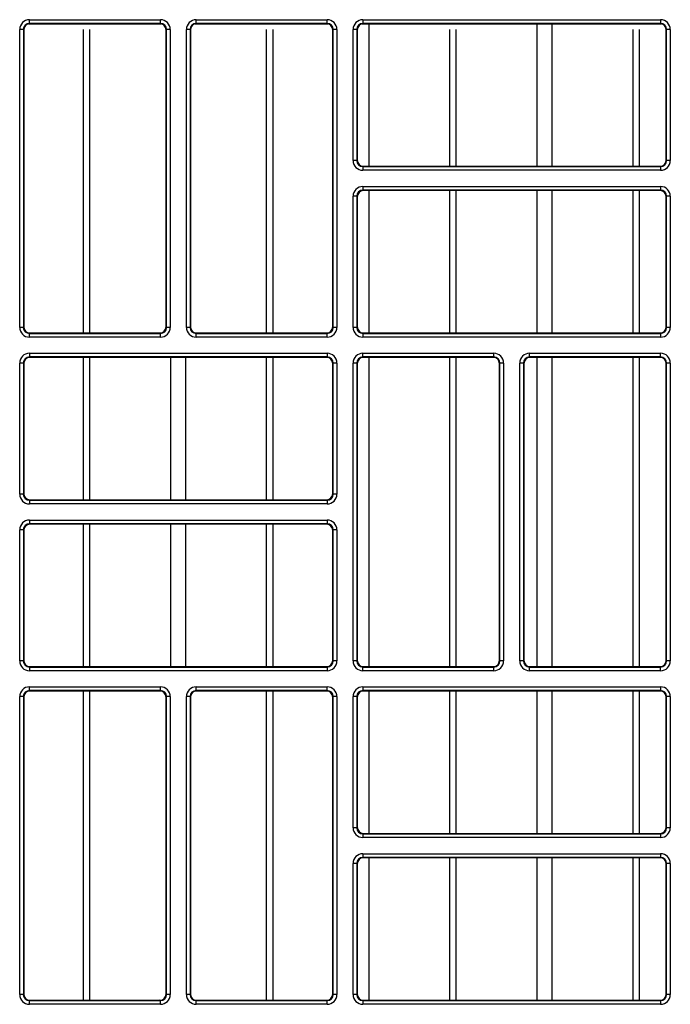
# Model space of a CAD drawing. Header units: millimetres. Extents: x 70863 to 97198, y -18528 to 3008.
# Tile 99 of 148: x 86907.47 to 86912.93, y -6616.42 to -6608.17. Entities that reach past the tile are written whole.
import ezdxf

# ---------------------------------------------------------------- set-up
doc = ezdxf.new("R2010")
doc.units = ezdxf.units.MM
doc.layers.add('wod-kan-hvac', color=3, linetype='Continuous')

# ---------------------------------------------------------------- blocks, each defined once
blk = doc.blocks.new('PY3_panel')
at = {"color": 0, "linetype": 'ByBlock', "lineweight": 25}
for p, q in [((322.599, 386.735), (311.419, 386.735)), ((311.512, 387.099), (322.506, 387.099)), ((311.512, 386.792), (311.512, 387.099)), ((322.506, 386.792), (311.512, 386.792)), ((311.512, 386.792), (311.551, 386.752)), ((322.467, 386.752), (311.551, 386.752)), ((322.467, 386.752), (322.506, 386.792)), ((322.506, 386.792), (322.506, 387.099)), ((336.588, 386.735), (325.409, 386.735)), ((325.502, 387.099), (336.496, 387.099)), ((325.502, 386.792), (325.502, 387.099)), ((336.496, 386.792), (325.502, 386.792)), ((325.502, 386.792), (325.541, 386.752)), ((336.456, 386.752), (325.541, 386.752)), ((336.456, 386.752), (336.496, 386.792)), ((336.496, 386.792), (336.496, 387.099)), ((364.568, 386.735), (339.399, 386.735)), ((339.492, 387.099), (339.492, 386.792)), ((339.492, 387.099), (364.476, 387.099)), ((364.476, 386.792), (339.492, 386.792)), ((339.492, 386.792), (339.531, 386.752)), ((364.436, 386.752), (339.531, 386.752)), ((340.011, 374.812), (340.011, 386.71)), ((354.117, 374.812), (354.117, 386.71)), ((355.385, 374.812), (355.385, 386.71)), ((364.436, 386.752), (364.476, 386.792)), ((364.476, 387.099), (364.476, 386.792)), ((310.692, 361.295), (310.692, 386.28)), ((310.999, 386.28), (310.692, 386.28)), ((310.999, 386.28), (310.999, 361.295)), ((311.039, 386.24), (310.999, 386.28)), ((311.039, 386.24), (311.039, 361.335)), ((316.046, 360.822), (316.046, 386.264)), ((316.589, 360.822), (316.589, 386.264)), ((323.018, 386.28), (322.979, 386.24)), ((322.979, 361.335), (322.979, 386.24)), ((323.326, 386.28), (323.018, 386.28)), ((323.018, 361.295), (323.018, 386.28)), ((323.326, 386.28), (323.326, 361.295)), ((324.682, 361.295), (324.682, 386.28)), ((324.989, 386.28), (324.682, 386.28)), ((324.989, 386.28), (324.989, 361.295)), ((325.029, 386.24), (324.989, 386.28)), ((325.029, 386.24), (325.029, 361.335)), ((331.419, 360.822), (331.419, 386.264)), ((331.962, 360.822), (331.962, 386.264)), ((337.008, 386.28), (336.969, 386.24)), ((336.969, 361.335), (336.969, 386.24)), ((337.316, 386.28), (337.008, 386.28)), ((337.008, 361.295), (337.008, 386.28)), ((337.316, 386.28), (337.316, 361.295)), ((338.979, 386.28), (338.672, 386.28)), ((338.672, 375.285), (338.672, 386.28)), ((338.979, 386.28), (338.979, 375.285)), ((339.019, 386.24), (338.979, 386.28)), ((339.019, 386.24), (339.019, 375.325)), ((346.793, 374.812), (346.793, 386.264)), ((347.336, 374.812), (347.336, 386.264)), ((362.166, 374.812), (362.166, 386.264)), ((362.709, 374.812), (362.709, 386.264)), ((364.988, 386.28), (364.949, 386.24)), ((364.949, 375.325), (364.949, 386.24)), ((365.295, 386.28), (364.988, 386.28)), ((364.988, 375.285), (364.988, 386.28)), ((365.295, 386.28), (365.295, 375.285)), ((338.979, 375.285), (338.672, 375.285)), ((338.979, 375.285), (339.019, 375.325)), ((364.949, 375.325), (364.988, 375.285)), ((365.295, 375.285), (364.988, 375.285)), ((339.531, 374.812), (339.492, 374.773)), ((339.492, 374.773), (364.476, 374.773)), ((339.492, 374.773), (339.492, 374.465)), ((364.476, 374.465), (339.492, 374.465)), ((339.531, 374.812), (364.436, 374.812)), ((364.476, 374.773), (364.436, 374.812)), ((364.476, 374.773), (364.476, 374.465)), ((339.492, 373.109), (364.476, 373.109)), ((339.492, 373.109), (339.492, 372.802)), ((364.476, 372.802), (339.492, 372.802)), ((339.492, 372.802), (339.531, 372.763)), ((364.436, 372.763), (339.531, 372.763)), ((340.011, 360.822), (340.011, 372.763)), ((346.793, 360.822), (346.793, 372.763)), ((347.336, 360.822), (347.336, 372.763)), ((354.117, 360.822), (354.117, 372.763)), ((355.385, 360.822), (355.385, 372.763)), ((362.166, 360.822), (362.166, 372.763)), ((362.709, 360.822), (362.709, 372.763)), ((364.436, 372.763), (364.476, 372.802)), ((364.476, 373.109), (364.476, 372.802)), ((338.672, 361.295), (338.672, 372.29)), ((338.979, 372.29), (338.672, 372.29)), ((338.979, 372.29), (338.979, 361.295)), ((339.019, 372.25), (338.979, 372.29)), ((339.019, 372.25), (339.019, 361.335)), ((364.988, 372.29), (364.949, 372.25)), ((364.949, 361.335), (364.949, 372.25)), ((364.988, 361.295), (364.988, 372.29)), ((365.295, 372.29), (364.988, 372.29)), ((365.295, 372.29), (365.295, 361.295)), ((310.999, 361.295), (310.692, 361.295)), ((310.999, 361.295), (311.039, 361.335)), ((322.979, 361.335), (323.018, 361.295)), ((323.326, 361.295), (323.018, 361.295)), ((324.989, 361.295), (324.682, 361.295)), ((324.989, 361.295), (325.029, 361.335)), ((336.969, 361.335), (337.008, 361.295)), ((337.316, 361.295), (337.008, 361.295)), ((338.979, 361.295), (338.672, 361.295)), ((338.979, 361.295), (339.019, 361.335)), ((364.949, 361.335), (364.988, 361.295)), ((365.295, 361.295), (364.988, 361.295)), ((311.551, 360.822), (311.512, 360.783)), ((311.512, 360.476), (311.512, 360.783)), ((311.512, 360.783), (322.506, 360.783)), ((322.506, 360.476), (311.512, 360.476)), ((311.551, 360.822), (322.467, 360.822)), ((322.506, 360.783), (322.467, 360.822)), ((322.506, 360.476), (322.506, 360.783)), ((325.541, 360.822), (325.502, 360.783)), ((325.502, 360.476), (325.502, 360.783)), ((325.502, 360.783), (336.496, 360.783)), ((336.496, 360.476), (325.502, 360.476)), ((325.541, 360.822), (336.456, 360.822)), ((336.496, 360.783), (336.456, 360.822)), ((336.496, 360.476), (336.496, 360.783)), ((339.531, 360.822), (339.492, 360.783)), ((339.492, 360.783), (364.476, 360.783)), ((339.492, 360.783), (339.492, 360.476)), ((364.476, 360.476), (339.492, 360.476)), ((339.531, 360.822), (364.436, 360.822)), ((364.476, 360.783), (364.436, 360.822)), ((364.476, 360.783), (364.476, 360.476)), ((311.512, 359.12), (336.496, 359.12)), ((311.512, 359.12), (311.512, 358.812)), ((336.496, 358.812), (311.512, 358.812)), ((311.512, 358.812), (311.551, 358.773)), ((336.456, 358.773), (311.551, 358.773)), ((316.046, 346.833), (316.046, 358.773)), ((316.589, 346.833), (316.589, 358.773)), ((323.37, 346.833), (323.37, 358.773)), ((324.638, 346.833), (324.638, 358.773)), ((331.419, 346.833), (331.419, 358.773)), ((331.962, 346.833), (331.962, 358.773)), ((336.456, 358.773), (336.496, 358.812)), ((336.496, 359.12), (336.496, 358.812)), ((339.492, 358.812), (339.492, 359.12)), ((339.492, 359.12), (350.486, 359.12)), ((350.486, 358.812), (339.492, 358.812)), ((339.492, 358.812), (339.531, 358.773)), ((350.446, 358.773), (339.531, 358.773)), ((340.011, 332.843), (340.011, 358.773)), ((346.793, 332.843), (346.793, 358.773)), ((347.336, 332.843), (347.336, 358.773)), ((350.446, 358.773), (350.486, 358.812)), ((350.486, 358.812), (350.486, 359.12)), ((353.481, 358.812), (353.481, 359.12)), ((353.481, 359.12), (364.476, 359.12)), ((364.476, 358.812), (353.481, 358.812)), ((353.481, 358.812), (353.521, 358.773)), ((364.436, 358.773), (353.521, 358.773)), ((354.117, 332.843), (354.117, 358.773)), ((355.385, 332.843), (355.385, 358.773)), ((362.166, 332.843), (362.166, 358.773)), ((362.709, 332.843), (362.709, 358.773)), ((364.436, 358.773), (364.476, 358.812)), ((364.476, 358.812), (364.476, 359.12)), ((310.692, 347.305), (310.692, 358.3)), ((310.999, 358.3), (310.692, 358.3)), ((310.999, 358.3), (310.999, 347.305)), ((311.039, 358.26), (310.999, 358.3)), ((311.039, 358.26), (311.039, 347.345)), ((337.008, 358.3), (336.969, 358.26)), ((336.969, 347.345), (336.969, 358.26)), ((337.008, 347.305), (337.008, 358.3)), ((337.316, 358.3), (337.008, 358.3)), ((337.316, 358.3), (337.316, 347.305)), ((338.979, 358.3), (338.672, 358.3)), ((338.672, 333.316), (338.672, 358.3)), ((338.979, 358.3), (338.979, 333.316)), ((339.019, 358.26), (338.979, 358.3)), ((339.019, 358.26), (339.019, 333.355)), ((350.998, 358.3), (350.959, 358.26)), ((350.959, 333.355), (350.959, 358.26)), ((351.306, 358.3), (350.998, 358.3)), ((350.998, 333.316), (350.998, 358.3)), ((351.306, 358.3), (351.306, 333.316)), ((352.969, 358.3), (352.662, 358.3)), ((352.662, 333.316), (352.662, 358.3)), ((352.969, 358.3), (352.969, 333.316)), ((353.009, 358.26), (352.969, 358.3)), ((353.009, 358.26), (353.009, 333.355)), ((364.988, 358.3), (364.949, 358.26)), ((364.949, 333.355), (364.949, 358.26)), ((365.295, 358.3), (364.988, 358.3)), ((364.988, 333.316), (364.988, 358.3)), ((365.295, 358.3), (365.295, 333.316)), ((310.999, 347.305), (310.692, 347.305)), ((310.999, 347.305), (311.039, 347.345)), ((336.969, 347.345), (337.008, 347.305)), ((337.316, 347.305), (337.008, 347.305)), ((311.551, 346.833), (311.512, 346.793)), ((311.512, 346.793), (336.496, 346.793)), ((311.512, 346.793), (311.512, 346.486)), ((336.496, 346.486), (311.512, 346.486)), ((311.551, 346.833), (336.456, 346.833)), ((336.496, 346.793), (336.456, 346.833)), ((336.496, 346.793), (336.496, 346.486)), ((311.512, 345.13), (336.496, 345.13)), ((311.512, 345.13), (311.512, 344.822)), ((336.496, 344.822), (311.512, 344.822)), ((311.512, 344.822), (311.551, 344.783)), ((336.456, 344.783), (311.551, 344.783)), ((316.046, 332.843), (316.046, 344.783)), ((316.589, 332.843), (316.589, 344.783)), ((323.37, 332.843), (323.37, 344.783)), ((324.638, 332.843), (324.638, 344.783)), ((331.419, 332.843), (331.419, 344.783)), ((331.962, 332.843), (331.962, 344.783)), ((336.456, 344.783), (336.496, 344.822)), ((336.496, 345.13), (336.496, 344.822)), ((310.692, 333.316), (310.692, 344.31)), ((310.999, 344.31), (310.692, 344.31)), ((310.999, 344.31), (310.999, 333.316)), ((311.039, 344.27), (310.999, 344.31)), ((311.039, 344.27), (311.039, 333.355)), ((337.008, 344.31), (336.969, 344.27)), ((336.969, 333.355), (336.969, 344.27)), ((337.316, 344.31), (337.008, 344.31)), ((337.008, 333.316), (337.008, 344.31)), ((337.316, 344.31), (337.316, 333.316)), ((310.999, 333.316), (310.692, 333.316)), ((310.999, 333.316), (311.039, 333.355)), ((311.551, 332.843), (311.512, 332.803)), ((311.551, 332.843), (336.456, 332.843)), ((336.496, 332.803), (336.456, 332.843)), ((336.969, 333.355), (337.008, 333.316)), ((337.316, 333.316), (337.008, 333.316)), ((338.979, 333.316), (338.672, 333.316)), ((338.979, 333.316), (339.019, 333.355)), ((339.531, 332.843), (339.492, 332.803)), ((339.531, 332.843), (350.446, 332.843)), ((350.486, 332.803), (350.446, 332.843)), ((350.959, 333.355), (350.998, 333.316)), ((351.306, 333.316), (350.998, 333.316)), ((352.969, 333.316), (352.662, 333.316)), ((352.969, 333.316), (353.009, 333.355)), ((353.521, 332.843), (353.481, 332.803)), ((353.521, 332.843), (364.436, 332.843)), ((364.476, 332.803), (364.436, 332.843)), ((364.949, 333.355), (364.988, 333.316)), ((365.295, 333.316), (364.988, 333.316)), ((311.512, 332.803), (311.512, 332.496)), ((311.512, 332.803), (336.496, 332.803)), ((336.496, 332.496), (311.512, 332.496)), ((336.496, 332.803), (336.496, 332.496)), ((339.492, 332.496), (339.492, 332.803)), ((339.492, 332.803), (350.486, 332.803)), ((350.486, 332.496), (339.492, 332.496)), ((350.486, 332.496), (350.486, 332.803)), ((353.481, 332.496), (353.481, 332.803)), ((353.481, 332.803), (364.476, 332.803)), ((364.476, 332.496), (353.481, 332.496)), ((364.476, 332.496), (364.476, 332.803)), ((311.512, 330.832), (311.512, 331.14)), ((311.512, 331.14), (322.506, 331.14)), ((322.506, 330.832), (311.512, 330.832)), ((311.512, 330.832), (311.551, 330.793)), ((322.467, 330.793), (311.551, 330.793)), ((316.046, 304.863), (316.046, 330.793)), ((316.589, 304.863), (316.589, 330.793)), ((322.467, 330.793), (322.506, 330.832)), ((322.506, 330.832), (322.506, 331.14)), ((325.502, 330.832), (325.502, 331.14)), ((325.502, 331.14), (336.496, 331.14)), ((336.496, 330.832), (325.502, 330.832)), ((325.502, 330.832), (325.541, 330.793)), ((336.456, 330.793), (325.541, 330.793)), ((331.419, 304.863), (331.419, 330.793)), ((331.962, 304.863), (331.962, 330.793)), ((336.456, 330.793), (336.496, 330.832)), ((336.496, 330.832), (336.496, 331.14)), ((339.492, 331.14), (364.476, 331.14)), ((339.492, 331.14), (339.492, 330.832)), ((364.476, 330.832), (339.492, 330.832)), ((339.492, 330.832), (339.531, 330.793)), ((364.436, 330.793), (339.531, 330.793)), ((340.011, 318.853), (340.011, 330.793)), ((346.793, 318.853), (346.793, 330.793)), ((347.336, 318.853), (347.336, 330.793)), ((354.117, 318.853), (354.117, 330.793)), ((355.385, 318.853), (355.385, 330.793)), ((362.166, 318.853), (362.166, 330.793)), ((362.709, 318.853), (362.709, 330.793)), ((364.436, 330.793), (364.476, 330.832)), ((364.476, 331.14), (364.476, 330.832)), ((310.999, 330.32), (310.692, 330.32)), ((310.692, 305.336), (310.692, 330.32)), ((310.999, 330.32), (310.999, 305.336)), ((311.039, 330.281), (310.999, 330.32)), ((311.039, 330.281), (311.039, 305.375)), ((323.018, 330.32), (322.979, 330.281)), ((322.979, 305.375), (322.979, 330.281)), ((323.326, 330.32), (323.018, 330.32)), ((323.018, 305.336), (323.018, 330.32)), ((323.326, 330.32), (323.326, 305.336)), ((324.989, 330.32), (324.682, 330.32)), ((324.682, 305.336), (324.682, 330.32)), ((324.989, 330.32), (324.989, 305.336)), ((325.029, 330.281), (324.989, 330.32)), ((325.029, 330.281), (325.029, 305.375)), ((337.008, 330.32), (336.969, 330.281)), ((336.969, 305.375), (336.969, 330.281)), ((337.316, 330.32), (337.008, 330.32)), ((337.008, 305.336), (337.008, 330.32)), ((337.316, 330.32), (337.316, 305.336)), ((338.672, 319.326), (338.672, 330.32)), ((338.979, 330.32), (338.672, 330.32)), ((338.979, 330.32), (338.979, 319.326)), ((339.019, 330.281), (338.979, 330.32)), ((339.019, 330.281), (339.019, 319.365)), ((364.988, 330.32), (364.949, 330.281)), ((364.949, 319.365), (364.949, 330.281)), ((365.295, 330.32), (364.988, 330.32)), ((364.988, 319.326), (364.988, 330.32)), ((365.295, 330.32), (365.295, 319.326)), ((338.979, 319.326), (338.672, 319.326)), ((338.979, 319.326), (339.019, 319.365)), ((339.531, 318.853), (339.492, 318.813)), ((339.492, 318.813), (339.492, 318.506)), ((339.492, 318.813), (364.476, 318.813)), ((339.531, 318.853), (364.436, 318.853)), ((364.476, 318.813), (364.436, 318.853)), ((364.476, 318.813), (364.476, 318.506)), ((364.949, 319.365), (364.988, 319.326)), ((365.295, 319.326), (364.988, 319.326)), ((364.476, 318.506), (339.492, 318.506)), ((339.492, 317.15), (364.476, 317.15)), ((339.492, 317.15), (339.492, 316.842)), ((364.476, 317.15), (364.476, 316.842)), ((338.672, 305.336), (338.672, 316.33)), ((338.979, 316.33), (338.672, 316.33)), ((338.979, 316.33), (338.979, 305.336)), ((339.019, 316.291), (338.979, 316.33)), ((364.476, 316.842), (339.492, 316.842)), ((339.492, 316.842), (339.531, 316.803)), ((364.436, 316.803), (339.531, 316.803)), ((340.011, 304.863), (340.011, 316.803)), ((346.793, 304.863), (346.793, 316.803)), ((347.336, 304.863), (347.336, 316.803)), ((354.117, 304.863), (354.117, 316.803)), ((355.385, 304.863), (355.385, 316.803)), ((362.166, 304.863), (362.166, 316.803)), ((362.709, 304.863), (362.709, 316.803)), ((364.436, 316.803), (364.476, 316.842)), ((364.988, 316.33), (364.949, 316.291)), ((365.295, 316.33), (364.988, 316.33)), ((364.988, 305.336), (364.988, 316.33)), ((365.295, 316.33), (365.295, 305.336)), ((339.019, 316.291), (339.019, 305.375)), ((364.949, 305.375), (364.949, 316.291)), ((310.999, 305.336), (310.692, 305.336)), ((310.999, 305.336), (311.039, 305.375)), ((311.551, 304.863), (311.512, 304.823)), ((311.512, 304.516), (311.512, 304.823)), ((311.512, 304.823), (322.506, 304.823)), ((311.551, 304.863), (322.467, 304.863)), ((322.506, 304.823), (322.467, 304.863)), ((322.506, 304.516), (322.506, 304.823)), ((322.979, 305.375), (323.018, 305.336)), ((323.326, 305.336), (323.018, 305.336)), ((324.989, 305.336), (324.682, 305.336)), ((324.989, 305.336), (325.029, 305.375)), ((325.541, 304.863), (325.502, 304.823)), ((325.502, 304.516), (325.502, 304.823)), ((325.502, 304.823), (336.496, 304.823)), ((325.541, 304.863), (336.456, 304.863)), ((336.496, 304.823), (336.456, 304.863)), ((336.496, 304.516), (336.496, 304.823)), ((336.969, 305.375), (337.008, 305.336)), ((337.316, 305.336), (337.008, 305.336)), ((338.979, 305.336), (338.672, 305.336)), ((338.979, 305.336), (339.019, 305.375)), ((339.531, 304.863), (339.492, 304.823)), ((339.492, 304.823), (339.492, 304.516)), ((339.492, 304.823), (364.476, 304.823)), ((339.531, 304.863), (364.436, 304.863)), ((364.476, 304.823), (364.436, 304.863)), ((364.476, 304.823), (364.476, 304.516)), ((364.949, 305.375), (364.988, 305.336)), ((365.295, 305.336), (364.988, 305.336)), ((322.506, 304.516), (311.512, 304.516)), ((336.496, 304.516), (325.502, 304.516)), ((364.476, 304.516), (339.492, 304.516))]:
    blk.add_line(p, q, dxfattribs=at)
for centre, major_axis, ratio, start_param, end_param in [((311.512, 386.279), (0.58, -0.58), 0.999695, 2.356347, 3.926839), ((311.512, 386.279), (0.363, -0.363), 0.99933, 2.356347, 3.926839), ((311.551, 386.24), (0.362, -0.362), 0.999695, 2.356347, 3.926839), ((322.466, 386.24), (-0.362, -0.362), 0.999695, 2.356347, 3.926839), ((322.506, 386.279), (-0.58, -0.58), 0.999695, 2.356347, 3.926839), ((322.506, 386.279), (0.363, 0.363), 0.99933, 5.497939, 7.068431), ((325.502, 386.279), (0.58, -0.58), 0.999695, 2.356347, 3.926839), ((325.502, 386.279), (0.363, -0.363), 0.99933, 2.356347, 3.926839), ((325.541, 386.24), (0.362, -0.362), 0.999695, 2.356347, 3.926839), ((336.456, 386.24), (-0.362, -0.362), 0.999695, 2.356347, 3.926839), ((336.496, 386.279), (-0.58, -0.58), 0.999695, 2.356347, 3.926839), ((336.496, 386.279), (0.363, 0.363), 0.99933, 5.497939, 7.068431), ((339.492, 386.279), (0.58, -0.58), 0.999695, 2.356347, 3.926839), ((339.492, 386.279), (0.363, -0.363), 0.99933, 2.356347, 3.926839), ((339.531, 386.24), (0.362, -0.362), 0.999695, 2.356347, 3.926839), ((364.436, 386.24), (-0.362, -0.362), 0.999695, 2.356347, 3.926839), ((364.475, 386.279), (-0.58, -0.58), 0.999695, 2.356347, 3.926839), ((364.475, 386.279), (0.363, 0.363), 0.99933, 5.497939, 7.068431), ((339.492, 375.286), (0.58, 0.58), 0.999695, 2.356347, 3.926839), ((339.492, 375.286), (0.363, 0.363), 0.99933, 2.356347, 3.926839), ((339.531, 375.325), (0.362, 0.362), 0.999695, 2.356347, 3.926839), ((364.436, 375.325), (-0.362, 0.362), 0.999695, 2.356347, 3.926839), ((364.475, 375.286), (-0.58, 0.58), 0.999695, 2.356347, 3.926839), ((364.475, 375.286), (0.363, -0.363), 0.99933, 5.497939, 7.068431), ((339.492, 372.289), (0.58, -0.58), 0.999695, 2.356347, 3.926839), ((339.492, 372.289), (0.363, -0.363), 0.99933, 2.356347, 3.926839), ((339.531, 372.25), (0.362, -0.362), 0.999695, 2.356347, 3.926839), ((364.436, 372.25), (-0.362, -0.362), 0.999695, 2.356347, 3.926839), ((364.475, 372.289), (-0.58, -0.58), 0.999695, 2.356347, 3.926839), ((364.475, 372.289), (0.363, 0.363), 0.99933, 5.497939, 7.068431), ((311.512, 361.296), (0.58, 0.58), 0.999695, 2.356347, 3.926839), ((311.512, 361.296), (0.363, 0.363), 0.99933, 2.356347, 3.926839), ((311.551, 361.335), (0.362, 0.362), 0.999695, 2.356347, 3.926839), ((322.466, 361.335), (-0.362, 0.362), 0.999695, 2.356347, 3.926839), ((322.506, 361.296), (-0.58, 0.58), 0.999695, 2.356347, 3.926839), ((322.506, 361.296), (0.363, -0.363), 0.99933, 5.497939, 7.068431), ((325.502, 361.296), (0.58, 0.58), 0.999695, 2.356347, 3.926839), ((325.502, 361.296), (0.363, 0.363), 0.99933, 2.356347, 3.926839), ((325.541, 361.335), (0.362, 0.362), 0.999695, 2.356347, 3.926839), ((336.456, 361.335), (-0.362, 0.362), 0.999695, 2.356347, 3.926839), ((336.496, 361.296), (-0.58, 0.58), 0.999695, 2.356347, 3.926839), ((336.496, 361.296), (0.363, -0.363), 0.99933, 5.497939, 7.068431), ((339.492, 361.296), (0.58, 0.58), 0.999695, 2.356347, 3.926839), ((339.492, 361.296), (0.363, 0.363), 0.99933, 2.356347, 3.926839), ((339.531, 361.335), (0.362, 0.362), 0.999695, 2.356347, 3.926839), ((364.436, 361.335), (-0.362, 0.362), 0.999695, 2.356347, 3.926839), ((364.475, 361.296), (-0.58, 0.58), 0.999695, 2.356347, 3.926839), ((364.475, 361.296), (0.363, -0.363), 0.99933, 5.497939, 7.068431), ((311.512, 358.299), (0.58, -0.58), 0.999695, 2.356347, 3.926839), ((311.512, 358.299), (0.363, -0.363), 0.99933, 2.356347, 3.926839), ((311.551, 358.26), (0.362, -0.362), 0.999695, 2.356347, 3.926839), ((336.456, 358.26), (-0.362, -0.362), 0.999695, 2.356347, 3.926839), ((336.496, 358.299), (-0.58, -0.58), 0.999695, 2.356347, 3.926839), ((336.496, 358.299), (0.363, 0.363), 0.99933, 5.497939, 7.068431), ((339.492, 358.299), (0.58, -0.58), 0.999695, 2.356347, 3.926839), ((339.492, 358.299), (0.363, -0.363), 0.99933, 2.356347, 3.926839), ((339.531, 358.26), (0.362, -0.362), 0.999695, 2.356347, 3.926839), ((350.446, 358.26), (-0.362, -0.362), 0.999695, 2.356347, 3.926839), ((350.486, 358.299), (-0.58, -0.58), 0.999695, 2.356347, 3.926839), ((350.486, 358.299), (0.363, 0.363), 0.99933, 5.497939, 7.068431), ((353.482, 358.299), (0.58, -0.58), 0.999695, 2.356347, 3.926839), ((353.482, 358.299), (0.363, -0.363), 0.99933, 2.356347, 3.926839), ((353.521, 358.26), (0.362, -0.362), 0.999695, 2.356347, 3.926839), ((364.436, 358.26), (-0.362, -0.362), 0.999695, 2.356347, 3.926839), ((364.475, 358.299), (-0.58, -0.58), 0.999695, 2.356347, 3.926839), ((364.475, 358.299), (0.363, 0.363), 0.99933, 5.497939, 7.068431), ((311.512, 347.306), (0.58, 0.58), 0.999695, 2.356347, 3.926839), ((311.512, 347.306), (0.363, 0.363), 0.99933, 2.356347, 3.926839), ((311.551, 347.345), (0.362, 0.362), 0.999695, 2.356347, 3.926839), ((336.456, 347.345), (-0.362, 0.362), 0.999695, 2.356347, 3.926839), ((336.496, 347.306), (-0.58, 0.58), 0.999695, 2.356347, 3.926839), ((336.496, 347.306), (0.363, -0.363), 0.99933, 5.497939, 7.068431), ((311.512, 344.31), (0.58, -0.58), 0.999695, 2.356347, 3.926839), ((311.512, 344.31), (0.363, -0.363), 0.99933, 2.356347, 3.926839), ((311.551, 344.27), (0.362, -0.362), 0.999695, 2.356347, 3.926839), ((336.456, 344.27), (-0.362, -0.362), 0.999695, 2.356347, 3.926839), ((336.496, 344.31), (-0.58, -0.58), 0.999695, 2.356347, 3.926839), ((336.496, 344.31), (0.363, 0.363), 0.99933, 5.497939, 7.068431), ((311.512, 333.316), (0.58, 0.58), 0.999695, 2.356347, 3.926839), ((311.512, 333.316), (0.363, 0.363), 0.99933, 2.356347, 3.926839), ((311.551, 333.355), (0.362, 0.362), 0.999695, 2.356347, 3.926839), ((336.456, 333.355), (-0.362, 0.362), 0.999695, 2.356347, 3.926839), ((336.496, 333.316), (-0.58, 0.58), 0.999695, 2.356347, 3.926839), ((336.496, 333.316), (0.363, -0.363), 0.99933, 5.497939, 7.068431), ((339.492, 333.316), (0.58, 0.58), 0.999695, 2.356347, 3.926839), ((339.492, 333.316), (0.363, 0.363), 0.99933, 2.356347, 3.926839), ((339.531, 333.355), (0.362, 0.362), 0.999695, 2.356347, 3.926839), ((350.446, 333.355), (-0.362, 0.362), 0.999695, 2.356347, 3.926839), ((350.486, 333.316), (-0.58, 0.58), 0.999695, 2.356347, 3.926839), ((350.486, 333.316), (0.363, -0.363), 0.99933, 5.497939, 7.068431), ((353.482, 333.316), (0.58, 0.58), 0.999695, 2.356347, 3.926839), ((353.482, 333.316), (0.363, 0.363), 0.99933, 2.356347, 3.926839), ((353.521, 333.355), (0.362, 0.362), 0.999695, 2.356347, 3.926839), ((364.436, 333.355), (-0.362, 0.362), 0.999695, 2.356347, 3.926839), ((364.475, 333.316), (-0.58, 0.58), 0.999695, 2.356347, 3.926839), ((364.475, 333.316), (0.363, -0.363), 0.99933, 5.497939, 7.068431), ((311.512, 330.32), (0.58, -0.58), 0.999695, 2.356347, 3.926839), ((311.512, 330.32), (0.363, -0.363), 0.99933, 2.356347, 3.926839), ((311.551, 330.28), (0.362, -0.362), 0.999695, 2.356347, 3.926839), ((322.466, 330.28), (-0.362, -0.362), 0.999695, 2.356347, 3.926839), ((322.506, 330.32), (-0.58, -0.58), 0.999695, 2.356347, 3.926839), ((322.506, 330.32), (0.363, 0.363), 0.99933, 5.497939, 7.068431), ((325.502, 330.32), (0.58, -0.58), 0.999695, 2.356347, 3.926839), ((325.502, 330.32), (0.363, -0.363), 0.99933, 2.356347, 3.926839), ((325.541, 330.28), (0.362, -0.362), 0.999695, 2.356347, 3.926839), ((336.456, 330.28), (-0.362, -0.362), 0.999695, 2.356347, 3.926839), ((336.496, 330.32), (-0.58, -0.58), 0.999695, 2.356347, 3.926839), ((336.496, 330.32), (0.363, 0.363), 0.99933, 5.497939, 7.068431), ((339.492, 330.32), (0.58, -0.58), 0.999695, 2.356347, 3.926839), ((339.492, 330.32), (0.363, -0.363), 0.99933, 2.356347, 3.926839), ((339.531, 330.28), (0.362, -0.362), 0.999695, 2.356347, 3.926839), ((364.436, 330.28), (-0.362, -0.362), 0.999695, 2.356347, 3.926839), ((364.475, 330.32), (-0.58, -0.58), 0.999695, 2.356347, 3.926839), ((364.475, 330.32), (0.363, 0.363), 0.99933, 5.497939, 7.068431), ((339.492, 319.326), (0.58, 0.58), 0.999695, 2.356347, 3.926839), ((339.492, 319.326), (0.363, 0.363), 0.99933, 2.356347, 3.926839), ((339.531, 319.365), (0.362, 0.362), 0.999695, 2.356347, 3.926839), ((364.436, 319.365), (-0.362, 0.362), 0.999695, 2.356347, 3.926839), ((364.475, 319.326), (-0.58, 0.58), 0.999695, 2.356347, 3.926839), ((364.475, 319.326), (0.363, -0.363), 0.99933, 5.497939, 7.068431), ((339.492, 316.33), (0.58, -0.58), 0.999695, 2.356347, 3.926839), ((364.475, 316.33), (-0.58, -0.58), 0.999695, 2.356347, 3.926839), ((339.492, 316.33), (0.363, -0.363), 0.99933, 2.356347, 3.926839), ((339.531, 316.29), (0.362, -0.362), 0.999695, 2.356347, 3.926839), ((364.436, 316.29), (-0.362, -0.362), 0.999695, 2.356347, 3.926839), ((364.475, 316.33), (0.363, 0.363), 0.99933, 5.497939, 7.068431), ((311.512, 305.336), (0.58, 0.58), 0.999695, 2.356347, 3.926839), ((311.512, 305.336), (0.363, 0.363), 0.99933, 2.356347, 3.926839), ((311.551, 305.375), (0.362, 0.362), 0.999695, 2.356347, 3.926839), ((322.466, 305.375), (-0.362, 0.362), 0.999695, 2.356347, 3.926839), ((322.506, 305.336), (-0.58, 0.58), 0.999695, 2.356347, 3.926839), ((322.506, 305.336), (0.363, -0.363), 0.99933, 5.497939, 7.068431), ((325.502, 305.336), (0.58, 0.58), 0.999695, 2.356347, 3.926839), ((325.502, 305.336), (0.363, 0.363), 0.99933, 2.356347, 3.926839), ((325.541, 305.375), (0.362, 0.362), 0.999695, 2.356347, 3.926839), ((336.456, 305.375), (-0.362, 0.362), 0.999695, 2.356347, 3.926839), ((336.496, 305.336), (-0.58, 0.58), 0.999695, 2.356347, 3.926839), ((336.496, 305.336), (0.363, -0.363), 0.99933, 5.497939, 7.068431), ((339.492, 305.336), (0.58, 0.58), 0.999695, 2.356347, 3.926839), ((339.492, 305.336), (0.363, 0.363), 0.99933, 2.356347, 3.926839), ((339.531, 305.375), (0.362, 0.362), 0.999695, 2.356347, 3.926839), ((364.436, 305.375), (-0.362, 0.362), 0.999695, 2.356347, 3.926839), ((364.475, 305.336), (-0.58, 0.58), 0.999695, 2.356347, 3.926839), ((364.475, 305.336), (0.363, -0.363), 0.99933, 5.497939, 7.068431)]:
    blk.add_ellipse(centre, major_axis=major_axis, ratio=ratio, start_param=start_param, end_param=end_param, dxfattribs=at)

msp = doc.modelspace()

# ---------------------------------------------------------------- block references
at = {"layer": 'wod-kan-hvac', "color": 96, "xscale": 0.09999999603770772, "yscale": 0.09999999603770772, "zscale": 0.09999999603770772}
msp.add_blockref('PY3_panel', (86876.4018, -6646.876, 1268.6752), dxfattribs=at)

doc.saveas('drawing.dxf')
